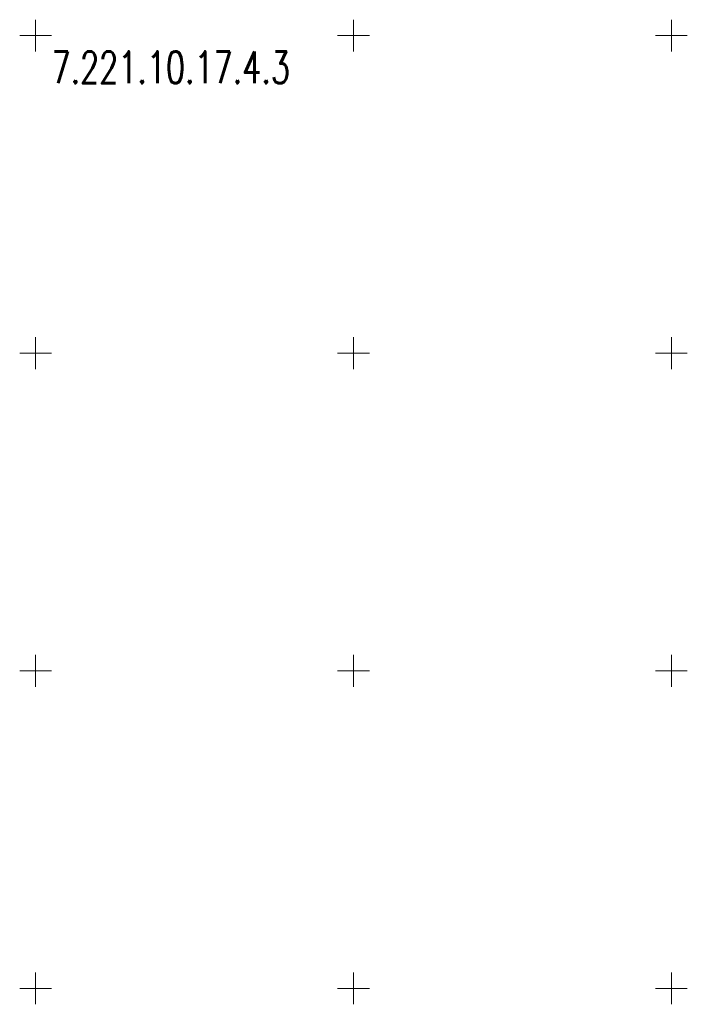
# Model space of a CAD drawing. Header units: metres. Extents: x 7414276 to 7414802, y 6025581 to 6026252.
# Tile 4 of 9: x 7414398 to 7414502, y 6026098 to 6026252. Entities that reach past the tile are written whole.
import ezdxf
from ezdxf.enums import TextEntityAlignment as Align

# ---------------------------------------------------------------- set-up
doc = ezdxf.new("R2010")
doc.units = ezdxf.units.M
doc.header["$MEASUREMENT"] = 0
doc.linetypes.add('1', pattern=[0])
doc.layers.add('Podzial_sekcyjny_godla', color=7, linetype='CONTINUOUS', lineweight=0)
doc.layers.add('Podzial_sekcyjny_krzyze', color=7, linetype='1', lineweight=18)
doc.styles.get("Standard").update_dxf_attribs({"font": 'Simplex.SHX', "width": 0.75})

msp = doc.modelspace()

# ---------------------------------------------------------------- linework, layer by layer
at = {"layer": 'Podzial_sekcyjny_krzyze'}
for p, q in [((7414400, 6026247.5), (7414400, 6026252.5)), ((7414450, 6026247.5), (7414450, 6026252.5)), ((7414500, 6026247.5), (7414500, 6026252.5)), ((7414397.5, 6026250), (7414402.5, 6026250)), ((7414447.5, 6026250), (7414452.5, 6026250)), ((7414497.5, 6026250), (7414502.5, 6026250)), ((7414400, 6026197.5), (7414400, 6026202.5)), ((7414450, 6026197.5), (7414450, 6026202.5)), ((7414500, 6026197.5), (7414500, 6026202.5)), ((7414397.5, 6026200), (7414402.5, 6026200)), ((7414447.5, 6026200), (7414452.5, 6026200)), ((7414497.5, 6026200), (7414502.5, 6026200)), ((7414400, 6026147.5), (7414400, 6026152.5)), ((7414450, 6026147.5), (7414450, 6026152.5)), ((7414500, 6026147.5), (7414500, 6026152.5)), ((7414397.5, 6026150), (7414402.5, 6026150)), ((7414447.5, 6026150), (7414452.5, 6026150)), ((7414497.5, 6026150), (7414502.5, 6026150)), ((7414400, 6026097.5), (7414400, 6026102.5)), ((7414450, 6026097.5), (7414450, 6026102.5)), ((7414500, 6026097.5), (7414500, 6026102.5)), ((7414397.5, 6026100), (7414402.5, 6026100)), ((7414447.5, 6026100), (7414452.5, 6026100)), ((7414497.5, 6026100), (7414502.5, 6026100))]:
    msp.add_line(p, q, dxfattribs=at)

# ---------------------------------------------------------------- texts
at = {"layer": 'Podzial_sekcyjny_godla', "width": 0.7}
msp.add_text('7.221.10.17.4.3', height=5, dxfattribs=at).set_placement((7414402.5, 6026247.5), align=Align.TOP_LEFT)

doc.saveas('drawing.dxf')
